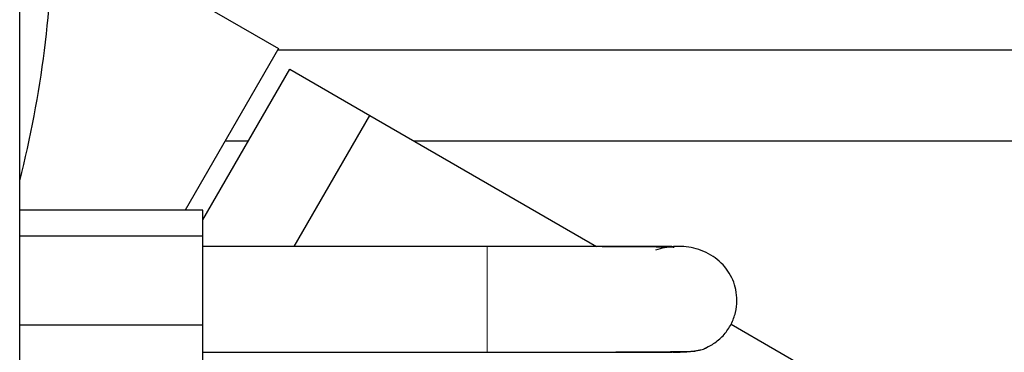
# Model space of a CAD drawing. Header units: inches. Extents: x 0 to 20790, y -12 to 14700.
# Tile 51 of 256: x 6240 to 6315, y 4574 to 4599. Entities that reach past the tile are written whole.
import ezdxf

# ---------------------------------------------------------------- set-up
doc = ezdxf.new("R2010")
doc.units = ezdxf.units.IN
doc.layers.add('1', color=7, linetype='Continuous', true_color=0xffffff)

msp = doc.modelspace()

# ---------------------------------------------------------------- linework, layer by layer
at = {"layer": '1', "color": 2, "linetype": 'Continuous', "lineweight": 25}
for p, q in [((6240.058, 4456.755), (6240.058, 4755.955)), ((6242.558, 4606.355), (6259.635, 4596.496)), ((6259.635, 4596.496), (6252.574, 4584.267)), ((6328.783, 4596.36), (6259.556, 4596.36)), ((6253.911, 4583.555), (6260.488, 4594.945)), ((6260.488, 4594.945), (6266.55, 4591.445)), ((6260.828, 4581.535), (6266.55, 4591.445)), ((6266.55, 4591.445), (6283.713, 4581.536)), ((6257.338, 4589.49), (6255.59, 4589.49)), ((6328.783, 4589.49), (6269.936, 4589.49)), ((6253.911, 4584.267), (6240.058, 4584.267)), ((6253.911, 4582.323), (6253.911, 4584.267)), ((6253.911, 4582.323), (6240.058, 4582.323)), ((6253.911, 4575.592), (6253.911, 4582.323)), ((6275.427, 4581.536), (6253.911, 4581.536)), ((6289.394, 4581.536), (6275.427, 4581.536)), ((6253.911, 4575.592), (6240.058, 4575.592)), ((6253.911, 4570.805), (6253.911, 4575.592)), ((6293.887, 4575.662), (6331.935, 4553.695)), ((6253.911, 4573.536), (6275.427, 4573.536)), ((6275.427, 4573.536), (6289.394, 4573.536))]:
    msp.add_line(p, q, dxfattribs=at)
at = {"layer": '1', "color": 110, "linetype": 'Continuous', "lineweight": 13}
for p, q in [((6275.427, 4577.536), (6275.427, 4581.536)), ((6275.427, 4573.537), (6275.427, 4577.536))]:
    msp.add_line(p, q, dxfattribs=at)
at = {"layer": '1', "color": 2, "linetype": 'Continuous', "lineweight": 25}
msp.add_arc((6162.558, 4606.355), 80, 345.63375, 0, dxfattribs=at)
for points, knots in [([(6289.587, 4581.461), (6289.411, 4581.472), (6288.513, 4581.492), (6285.36, 4581.515), (6280.769, 4581.53), (6277.312, 4581.535), (6275.427, 4581.536)], [0, 0, 0, 0, 0.245158, 0.493963, 0.745099, 1, 1, 1, 1]), ([(6291.862, 4573.821), (6292.146, 4573.936), (6292.683, 4574.227), (6293.385, 4574.857), (6293.92, 4575.645), (6294.248, 4576.525), (6294.358, 4577.419), (6294.248, 4578.518), (6293.713, 4579.748), (6292.573, 4580.867), (6291.097, 4581.495), (6289.557, 4581.582), (6288.621, 4581.401), (6288.174, 4581.252)], [0, 0, 0, 0, 0.066184, 0.135188, 0.205319, 0.274714, 0.341691, 0.405058, 0.522237, 0.645077, 0.769431, 0.888674, 1, 1, 1, 1]), ([(6275.427, 4573.537), (6277.347, 4573.538), (6280.962, 4573.543), (6285.956, 4573.559), (6289.625, 4573.583), (6290.823, 4573.605), (6291.133, 4573.617)], [0, 0, 0, 0, 0.245309, 0.493678, 0.745384, 1, 1, 1, 1])]:
    msp.add_open_spline(points, degree=3, knots=knots, dxfattribs=at)
msp.add_open_spline([(6289.451, 4573.537), (6291.825, 4573.578), (6292.117, 4573.965)], degree=2, dxfattribs=at)

doc.saveas('drawing.dxf')
